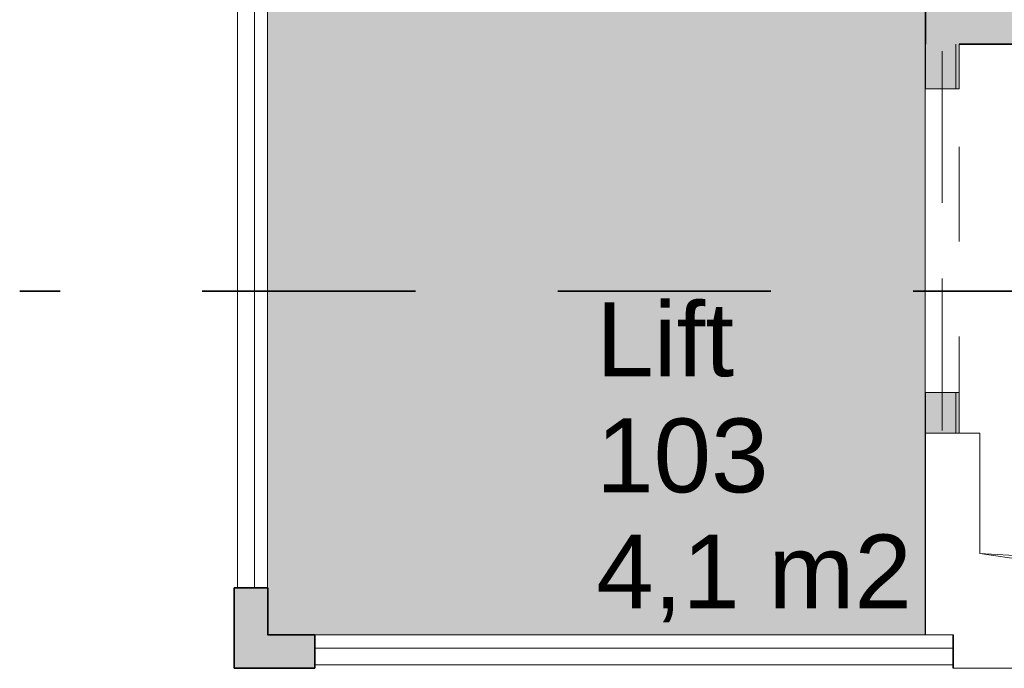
# Model space of a CAD drawing. Header units: millimetres. Extents: x -469965 to -394737, y -22321 to 14469.
# Tile 35 of 256: x -440366 to -437434, y -14816 to -12885. Entities that reach past the tile are written whole.
import ezdxf
from ezdxf.enums import TextEntityAlignment as Align

# ---------------------------------------------------------------- set-up
doc = ezdxf.new("R2010")
doc.units = ezdxf.units.MM
doc.header["$MEASUREMENT"] = 0
doc.linetypes.add('Dashed', pattern=[564.444447, 282.222223, -282.222223])
doc.linetypes.add('Long Dashed', pattern=[1058.333302, 634.99999, -423.333311])
for name, color, linetype, lineweight in [('A-06-TELJED_Pen_No__21', 7, 'Continuous', 35), ('ARCHICAD Zone Stamps_Pen_No__1', 7, 'Continuous', 13), ('New_A-FLOR.IFC Model_Pen_No__1', 7, 'Continuous', 13), ('New_A-WALL.IFC Model_Pen_No__1', 7, 'Continuous', 13), ('New_A-WALL.IFC Model_Pen_No__27', 7, 'Continuous', 35), ('New_ARCHICAD Doors_Pen_No__1', 7, 'Continuous', 13), ('New_ARCHICAD Windows_Pen_No__1', 7, 'Continuous', 13), ('New_I-WALL.IFC Model_Pen_No__1', 7, 'Continuous', 13)]:
    doc.layers.add(name, color=color, linetype=linetype, lineweight=lineweight)
for name, color, linetype in [('A-AREA.IFC Model', 7, 'Continuous'), ('New_A-FLOR.IFC Model', 7, 'Continuous'), ('New_A-WALL.IFC Model', 7, 'Continuous'), ('New_I-WALL.IFC Model', 7, 'Continuous')]:
    doc.layers.add(name, color=color, linetype=linetype)
doc.layers.add('New_A-WALL.IFC Model_Pen_No__160', color=7, linetype='Continuous', lineweight=0, true_color=0xe8e8e8)
doc.layers.add('New_I-WALL.IFC Model_Pen_No__160', color=7, linetype='Continuous', lineweight=0, true_color=0xe8e8e8)
doc.styles.add('GENERATED_STYLE_1', font='arial.ttf')

# ---------------------------------------------------------------- blocks, each defined once
blk = doc.blocks.new('Lift_103_6', base_point=(-438649, -13676.4))
at = {"layer": 'A-AREA.IFC Model', "linetype": 'Continuous', "lineweight": 0, "true_color": 0xffffff}
blk.add_hatch(color=7, dxfattribs=at).paths.add_polyline_path([(-439628.1, -14716.4), (-437669.8, -14716.4), (-437669.8, -12636.4), (-439628.1, -12636.4)])
at = {"layer": 'ARCHICAD Zone Stamps_Pen_No__1', "color": 7, "lineweight": 13, "style": 'GENERATED_STYLE_1'}
for tag, p in [('ROOM_NAME', (-438649, -13726.7)), ('ROOM_NUMBER', (-438649, -14072.4)), ('ROOM_AREA', (-438649, -14418.1))]:
    blk.add_attdef(tag, text='', height=220, dxfattribs=at).set_placement(p, align=Align.TOP_LEFT)
blk = doc.blocks.new('Slab_15', base_point=(-437310.2, -12957.4))
at = {"layer": 'New_A-FLOR.IFC Model_Pen_No__1', "color": 7, "linetype": 'Dashed', "lineweight": 13, "flags": 128}
blk.add_lwpolyline([(-437310.2, -12957.4), (-437568.8, -12957.4), (-437568.9, -14116.1), (-437506.8, -14116.1), (-437506.8, -14474.6), (-437346.1, -14497.5), (-437346.1, -13075.7), (-437310.2, -13075.7)], close=True, dxfattribs=at)
blk = doc.blocks.new('Wall_45', base_point=(-437668.8, -12636.4))
at = {"layer": 'New_A-WALL.IFC Model_Pen_No__160', "linetype": 'Continuous', "lineweight": 0, "true_color": 0x747474}
blk.add_hatch(color=8, dxfattribs=at).paths.add_polyline_path([(-437668.8, -12636.4), (-437668.8, -12957.4), (-437310.2, -12957.4), (-437310.2, -13075.7), (-437127.1, -13075.7), (-437127.1, -12506.4), (-437608.8, -12506.4), (-437608.8, -12636.4)])
at = {"layer": 'New_A-WALL.IFC Model_Pen_No__27', "color": 7, "linetype": 'Continuous', "lineweight": 35, "flags": 128}
for points in [[(-437127.1, -12506.4), (-437608.8, -12506.4)], [(-437608.8, -12506.4), (-437608.8, -12536.4)], [(-437127.1, -13075.7), (-437127.1, -12506.4)], [(-437668.8, -12636.4), (-437668.8, -12957.4)], [(-437608.8, -12636.4), (-437668.8, -12636.4)], [(-437568.8, -12957.4), (-437310.2, -12957.4)], [(-437310.2, -12957.4), (-437310.2, -13075.7)], [(-437310.2, -13075.7), (-437127.1, -13075.7)]]:
    blk.add_lwpolyline(points, dxfattribs=at)
blk = doc.blocks.new('Door (Wall) 29')
at = {"layer": 'New_ARCHICAD Doors_Pen_No__1', "color": 7, "linetype": 'Continuous', "lineweight": 13}
for p, q in [((-565, 50), (-113, 50)), ((565, 50), (113, 50))]:
    blk.add_line(p, q, dxfattribs=at)
blk = doc.blocks.new('Wall_67', base_point=(-437618.8, -14116.1))
at = {"layer": 'New_I-WALL.IFC Model_Pen_No__160', "linetype": 'Continuous', "lineweight": 0, "true_color": 0x747474}
for points in [[(-437578.8, -13090.9), (-437578.8, -12957.4), (-437668.8, -12957.4), (-437668.8, -13090.9)], [(-437568.8, -13090.9), (-437568.8, -12957.4), (-437578.8, -12957.4), (-437578.8, -13090.9)], [(-437578.8, -14116.1), (-437578.8, -13994.9), (-437668.8, -13994.9), (-437668.8, -14116.1)], [(-437568.8, -14116.1), (-437568.8, -13994.9), (-437578.8, -13994.9), (-437578.8, -14116.1)]]:
    blk.add_hatch(color=8, dxfattribs=at).paths.add_polyline_path(points)
at = {"layer": 'New_I-WALL.IFC Model_Pen_No__1', "color": 7, "linetype": 'Continuous', "lineweight": 13}
for p, q in [((-437578.8, -13090.9), (-437578.8, -12957.4)), ((-437568.8, -13090.9), (-437668.8, -13090.9)), ((-437568.8, -13994.9), (-437668.8, -13994.9)), ((-437578.8, -14116.1), (-437578.8, -13994.9))]:
    blk.add_line(p, q, dxfattribs=at)
at = {"layer": 'New_I-WALL.IFC Model_Pen_No__1', "color": 7, "linetype": 'Continuous', "lineweight": 13, "flags": 128}
for points in [[(-437668.8, -12957.4), (-437668.8, -13090.9)], [(-437568.8, -13090.9), (-437568.8, -12957.4)], [(-437668.8, -13994.9), (-437668.8, -14116.1)], [(-437568.8, -14116.1), (-437568.8, -13994.9)], [(-437668.8, -14116.1), (-437568.8, -14116.1)]]:
    blk.add_lwpolyline(points, dxfattribs=at)
at = {"layer": 'New_ARCHICAD Doors_Pen_No__1', "color": 7, "linetype": 'Continuous', "lineweight": 13, "zscale": 1000, "rotation": 90}
blk.add_blockref('Door (Wall) 29', (-437568.8, -13542.9), dxfattribs=at)
blk = doc.blocks.new('Window (Wall) 21')
at = {"layer": 'New_ARCHICAD Windows_Pen_No__1', "color": 7, "linetype": 'Continuous', "lineweight": 13}
for p, q in [((950, -10), (-950, -10)), ((-950, -10), (-950, -60)), ((950, -60), (950, -10)), ((-950, -60), (950, -60))]:
    blk.add_line(p, q, dxfattribs=at)
blk = doc.blocks.new('Wall_117', base_point=(-437586.7, -14766.4))
at = {"layer": 'New_A-WALL.IFC Model_Pen_No__160', "linetype": 'Continuous', "lineweight": 0, "true_color": 0x747474}
blk.add_hatch(color=8, dxfattribs=at).paths.add_polyline_path([(-439486.7, -14816.4), (-439486.7, -14716.4), (-439627.1, -14716.4), (-439727.1, -14816.4)])
at = {"layer": 'New_A-WALL.IFC Model_Pen_No__27', "color": 7, "linetype": 'Continuous', "lineweight": 35}
blk.add_line((-439486.7, -14716.4), (-439486.7, -14816.4), dxfattribs=at)
at = {"layer": 'New_A-WALL.IFC Model_Pen_No__27', "color": 7, "linetype": 'Continuous', "lineweight": 35, "flags": 128}
for points in [[(-439486.7, -14716.4), (-439627.1, -14716.4)], [(-437586.7, -14816.4), (-437586.7, -14716.4)], [(-439727.1, -14816.4), (-439486.7, -14816.4)]]:
    blk.add_lwpolyline(points, dxfattribs=at)
at = {"layer": 'New_ARCHICAD Windows_Pen_No__1', "color": 7, "linetype": 'Continuous', "lineweight": 13, "zscale": 1000, "rotation": 180}
blk.add_blockref('Window (Wall) 21', (-438536.7, -14816.4), dxfattribs=at)
blk = doc.blocks.new('Window (Wall) 23')
at = {"layer": 'New_ARCHICAD Windows_Pen_No__1', "color": 7, "linetype": 'Continuous', "lineweight": 13}
for p, q in [((900, -40), (-900, -40)), ((-900, -40), (-900, -90)), ((900, -90), (900, -40)), ((-900, -90), (900, -90))]:
    blk.add_line(p, q, dxfattribs=at)
blk = doc.blocks.new('Wall_119', base_point=(-439677.1, -14766.4))
at = {"layer": 'New_A-WALL.IFC Model_Pen_No__160', "linetype": 'Continuous', "lineweight": 0, "true_color": 0x747474}
for points in [[(-439727.1, -12776.4), (-439627.1, -12776.4), (-439627.1, -12636.4), (-439727.1, -12536.4)], [(-439727.1, -14816.4), (-439627.1, -14716.4), (-439627.1, -14576.4), (-439727.1, -14576.4)]]:
    blk.add_hatch(color=8, dxfattribs=at).paths.add_polyline_path(points)
at = {"layer": 'New_A-WALL.IFC Model_Pen_No__27', "color": 7, "linetype": 'Continuous', "lineweight": 35}
for p, q in [((-439627.1, -12776.4), (-439727.1, -12776.4)), ((-439627.1, -14576.4), (-439727.1, -14576.4))]:
    blk.add_line(p, q, dxfattribs=at)
at = {"layer": 'New_A-WALL.IFC Model_Pen_No__27', "color": 7, "linetype": 'Continuous', "lineweight": 35, "flags": 128}
for points in [[(-439727.1, -12536.4), (-439727.1, -12776.4)], [(-439627.1, -12776.4), (-439627.1, -12636.4)], [(-439727.1, -14576.4), (-439727.1, -14816.4)], [(-439627.1, -14716.4), (-439627.1, -14576.4)]]:
    blk.add_lwpolyline(points, dxfattribs=at)
at = {"layer": 'New_ARCHICAD Windows_Pen_No__1', "color": 7, "linetype": 'Continuous', "lineweight": 13, "zscale": 1000, "rotation": 270}
blk.add_blockref('Window (Wall) 23', (-439627.1, -13676.4), dxfattribs=at)
blk = doc.blocks.new('Wall 2')
at = {"layer": 'New_A-WALL.IFC Model_Pen_No__1', "color": 7, "linetype": 'Continuous', "lineweight": 13}
for p, q in [((700.3, 0), (100, 0)), ((100, 0), (100, -82.1)), ((700.3, -162), (700.3, 0)), ((100, -82.1), (0, -82.1)), ((0, -82.1), (0, -541.8)), ((318.9, -541.8), (341.8, -162)), ((341.8, -162), (700.3, -162)), ((0, -541.8), (318.9, -541.8))]:
    blk.add_line(p, q, dxfattribs=at)

msp = doc.modelspace()

# ---------------------------------------------------------------- linework, layer by layer
at = {"layer": 'A-06-TELJED_Pen_No__21', "color": 7, "linetype": 'Long Dashed', "lineweight": 35}
msp.add_line((-394737.2, -13693.4), (-440365.8, -13693.4), dxfattribs=at)
at = {"layer": 'A-AREA.IFC Model', "color": 7, "linetype": 'Continuous', "lineweight": 0, "true_color": 0xffffff, "flags": 128}
msp.add_lwpolyline([(-439628.1, -14716.4), (-437669.8, -14716.4), (-437669.8, -12636.4), (-439628.1, -12636.4)], close=True, dxfattribs=at)

# ---------------------------------------------------------------- block references
at = {"layer": 'A-AREA.IFC Model', "color": 7, "linetype": 'Continuous', "lineweight": 13}
msp.add_blockref('Lift_103_6', (-438649, -13676.4), dxfattribs=at).add_auto_attribs({'ROOM_NAME': 'Lift', 'ROOM_NUMBER': '103', 'ROOM_AREA': '4,1 m2'})
at = {"layer": 'New_A-FLOR.IFC Model', "color": 7, "linetype": 'Continuous', "lineweight": 13}
msp.add_blockref('Slab_15', (-437310.2, -12957.4), dxfattribs=at)
at = {"layer": 'New_A-WALL.IFC Model', "color": 7, "lineweight": 35}
for name, p in [('Wall_45', (-437668.8, -12636.4)), ('Wall_119', (-439677.1, -14766.4)), ('Wall_117', (-437586.7, -14766.4))]:
    msp.add_blockref(name, p, dxfattribs=at)
at = {"layer": 'New_A-WALL.IFC Model', "color": 7, "linetype": 'Continuous', "lineweight": 13, "zscale": 1000, "rotation": 90}
msp.add_blockref('Wall 2', (-437668.8, -14816.4), dxfattribs=at)
at = {"layer": 'New_I-WALL.IFC Model', "color": 7, "lineweight": 35}
msp.add_blockref('Wall_67', (-437618.8, -14116.1), dxfattribs=at)

doc.saveas('drawing.dxf')
